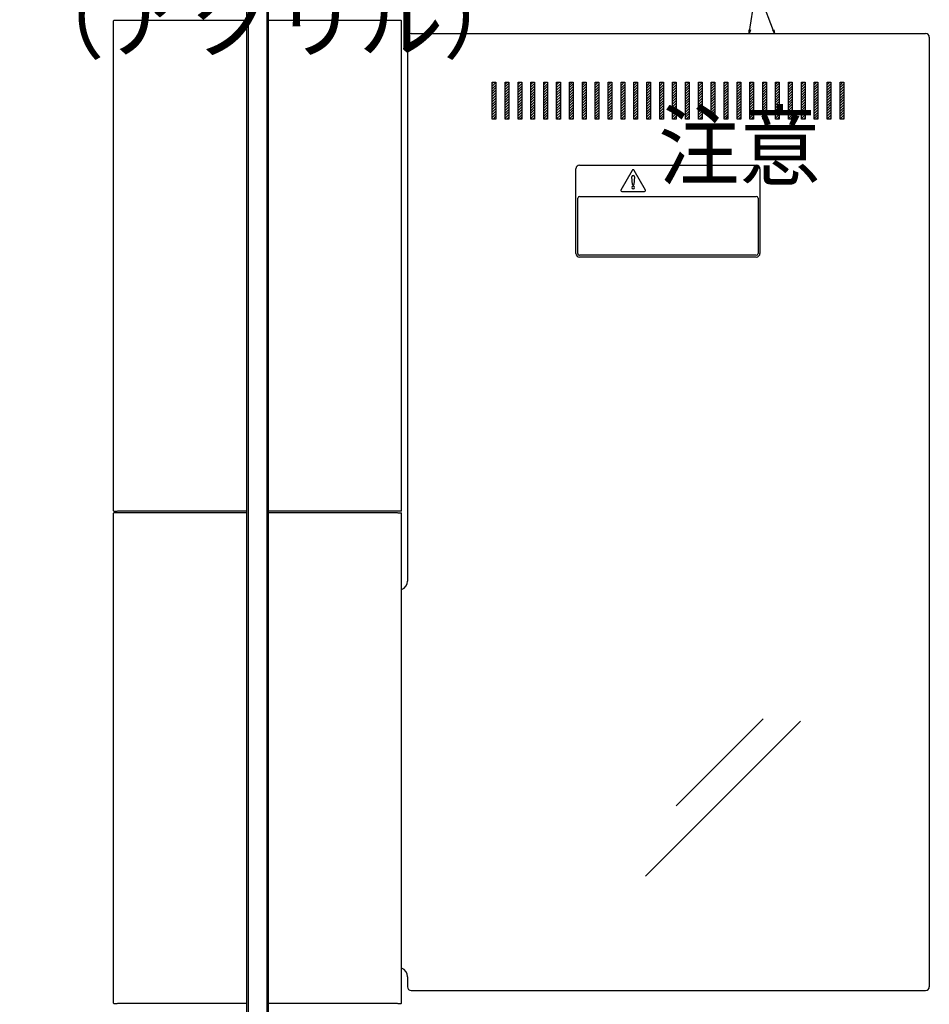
# Model space of a CAD drawing. Extents: x 10 to 8401, y 5 to 5749.
# Tile 3 of 21: x 939 to 1433, y 1630 to 2165. Entities that reach past the tile are written whole.
import ezdxf

# ---------------------------------------------------------------- set-up
doc = ezdxf.new("R2010")
doc.units = 0
doc.header["$LTSCALE"] = 20
doc.layers.add('MAIN0', color=7, linetype='CONTINUOUS')
doc.layers.add('MAIN1', color=7, linetype='CONTINUOUS')
doc.styles.add('KNJYOKO', font='TXT', dxfattribs={"bigfont": 'BIGFONT'})
doc.dimstyles.new('MAIN004', dxfattribs={"dimtxt": 3.1, "dimasz": 2, "dimexe": 1, "dimexo": 1.5, "dimgap": 0.09, "dimtad": 1, "dimdsep": 46, "dimtxsty": 'STANDARD', "dimcen": 0.09, "dimazin": 2, "dimtfac": 0.645161, "dimtdec": 4, "dimtmove": 0, "dimatfit": 3, "dimfxl": 1, "dimtvp": 0.66129, "dimtolj": 1, "dimtzin": 0, "dimarcsym": 0})

# ---------------------------------------------------------------- blocks, each defined once
blk = doc.blocks.new('*X16')
at = {"layer": 'MAIN0', "color": 0, "linetype": 'BYBLOCK', "lineweight": -2}
for p, q in [((1195.73, 2130.35), (1196.42, 2131.04)), ((1195.73, 2128.94), (1197.73, 2130.94)), ((1195.73, 2127.52), (1197.73, 2129.52)), ((1195.73, 2126.11), (1197.73, 2128.11)), ((1195.73, 2124.69), (1197.73, 2126.7)), ((1195.73, 2123.28), (1197.73, 2125.28)), ((1195.73, 2121.87), (1197.73, 2123.87)), ((1195.73, 2120.45), (1197.73, 2122.45)), ((1195.73, 2119.04), (1197.73, 2121.04)), ((1195.73, 2117.62), (1197.73, 2119.63)), ((1195.73, 2116.21), (1197.73, 2118.21)), ((1195.73, 2114.79), (1197.73, 2116.8)), ((1195.73, 2113.38), (1197.73, 2115.38)), ((1195.73, 2111.97), (1197.73, 2113.97)), ((1196.22, 2111.04), (1197.73, 2112.55)), ((1197.63, 2111.04), (1197.73, 2111.14))]:
    blk.add_line(p, q, dxfattribs=at)
blk = doc.blocks.new('*X17')
at = {"layer": 'MAIN0', "color": 0, "linetype": 'BYBLOCK', "lineweight": -2}
for p, q in [((1202.73, 2129.88), (1203.89, 2131.04)), ((1202.73, 2128.47), (1204.73, 2130.47)), ((1209.73, 2129.81), (1210.96, 2131.04)), ((1209.73, 2128.4), (1211.73, 2130.39)), ((1216.73, 2129.74), (1218.03, 2131.04)), ((1216.73, 2128.32), (1218.73, 2130.32)), ((1223.73, 2129.67), (1225.1, 2131.04)), ((1223.73, 2128.25), (1225.73, 2130.25)), ((1230.73, 2129.59), (1232.18, 2131.04)), ((1230.73, 2131.01), (1230.76, 2131.04)), ((1230.73, 2128.18), (1232.73, 2130.18)), ((1237.73, 2129.52), (1239.25, 2131.04)), ((1237.73, 2130.94), (1237.83, 2131.04)), ((1237.73, 2128.11), (1239.73, 2130.11)), ((1202.73, 2127.05), (1204.73, 2129.05)), ((1202.73, 2125.64), (1204.73, 2127.64)), ((1202.73, 2124.22), (1204.73, 2126.22)), ((1202.73, 2122.81), (1204.73, 2124.81)), ((1209.73, 2126.98), (1211.73, 2128.98)), ((1209.73, 2125.57), (1211.73, 2127.57)), ((1209.73, 2124.15), (1211.73, 2126.15)), ((1209.73, 2122.74), (1211.73, 2124.74)), ((1216.73, 2126.91), (1218.73, 2128.91)), ((1216.73, 2125.5), (1218.73, 2127.5)), ((1216.73, 2124.08), (1218.73, 2126.08)), ((1216.73, 2122.67), (1218.73, 2124.67)), ((1223.73, 2126.84), (1225.73, 2128.84)), ((1223.73, 2125.42), (1225.73, 2127.42)), ((1223.73, 2124.01), (1225.73, 2126.01)), ((1223.73, 2122.59), (1225.73, 2124.6)), ((1230.73, 2126.77), (1232.73, 2128.77)), ((1230.73, 2125.35), (1232.73, 2127.35)), ((1230.73, 2123.94), (1232.73, 2125.94)), ((1230.73, 2122.52), (1232.73, 2124.52)), ((1237.73, 2126.7), (1239.73, 2128.69)), ((1237.73, 2125.28), (1239.73, 2127.28)), ((1237.73, 2123.87), (1239.73, 2125.87)), ((1237.73, 2122.45), (1239.73, 2124.45)), ((1202.73, 2121.4), (1204.73, 2123.4)), ((1202.73, 2119.98), (1204.73, 2121.98)), ((1202.73, 2118.57), (1204.73, 2120.57)), ((1202.73, 2117.15), (1204.73, 2119.15)), ((1209.73, 2121.32), (1211.73, 2123.32)), ((1209.73, 2119.91), (1211.73, 2121.91)), ((1209.73, 2118.5), (1211.73, 2120.49)), ((1209.73, 2117.08), (1211.73, 2119.08)), ((1216.73, 2121.25), (1218.73, 2123.25)), ((1216.73, 2119.84), (1218.73, 2121.84)), ((1216.73, 2118.42), (1218.73, 2120.42)), ((1216.73, 2117.01), (1218.73, 2119.01)), ((1223.73, 2121.18), (1225.73, 2123.18)), ((1223.73, 2119.77), (1225.73, 2121.77)), ((1223.73, 2118.35), (1225.73, 2120.35)), ((1223.73, 2116.94), (1225.73, 2118.94)), ((1230.73, 2121.11), (1232.73, 2123.11)), ((1230.73, 2119.7), (1232.73, 2121.7)), ((1230.73, 2118.28), (1232.73, 2120.28)), ((1230.73, 2116.87), (1232.73, 2118.87)), ((1237.73, 2121.04), (1239.73, 2123.04)), ((1237.73, 2119.63), (1239.73, 2121.62)), ((1237.73, 2118.21), (1239.73, 2120.21)), ((1237.73, 2116.8), (1239.73, 2118.79)), ((1202.73, 2115.74), (1204.73, 2117.74)), ((1202.73, 2114.32), (1204.73, 2116.32)), ((1202.73, 2112.91), (1204.73, 2114.91)), ((1202.73, 2111.5), (1204.73, 2113.5)), ((1209.73, 2115.67), (1211.73, 2117.67)), ((1209.73, 2114.25), (1211.73, 2116.25)), ((1209.73, 2112.84), (1211.73, 2114.84)), ((1209.73, 2111.43), (1211.73, 2113.42)), ((1216.73, 2115.6), (1218.73, 2117.6)), ((1216.73, 2114.18), (1218.73, 2116.18)), ((1216.73, 2112.77), (1218.73, 2114.77)), ((1216.73, 2111.35), (1218.73, 2113.35)), ((1223.73, 2115.52), (1225.73, 2117.52)), ((1223.73, 2114.11), (1225.73, 2116.11)), ((1223.73, 2112.7), (1225.73, 2114.7)), ((1223.73, 2111.28), (1225.73, 2113.28)), ((1230.73, 2115.45), (1232.73, 2117.45)), ((1230.73, 2114.04), (1232.73, 2116.04)), ((1230.73, 2112.62), (1232.73, 2114.62)), ((1237.73, 2115.38), (1239.73, 2117.38)), ((1237.73, 2113.97), (1239.73, 2115.97)), ((1237.73, 2112.55), (1239.73, 2114.55)), ((1203.69, 2111.04), (1204.73, 2112.08)), ((1210.76, 2111.04), (1211.73, 2112.01)), ((1217.83, 2111.04), (1218.73, 2111.94)), ((1224.9, 2111.04), (1225.73, 2111.87)), ((1230.73, 2111.21), (1232.73, 2113.21)), ((1231.98, 2111.04), (1232.73, 2111.8)), ((1237.73, 2111.14), (1239.73, 2113.14)), ((1239.05, 2111.04), (1239.73, 2111.72))]:
    blk.add_line(p, q, dxfattribs=at)
blk = doc.blocks.new('*X18')
at = {"layer": 'MAIN0', "color": 0, "linetype": 'BYBLOCK', "lineweight": -2}
for p, q in [((1244.73, 2129.54), (1246.23, 2131.04)), ((1244.73, 2130.95), (1244.82, 2131.04)), ((1244.73, 2128.12), (1246.73, 2130.12)), ((1251.73, 2129.47), (1253.3, 2131.04)), ((1251.73, 2130.88), (1251.89, 2131.04)), ((1251.73, 2128.05), (1253.73, 2130.05)), ((1258.73, 2129.4), (1260.37, 2131.04)), ((1258.73, 2130.81), (1258.96, 2131.04)), ((1258.73, 2127.98), (1260.73, 2129.98)), ((1265.73, 2129.33), (1267.44, 2131.04)), ((1265.73, 2130.74), (1266.03, 2131.04)), ((1265.73, 2127.91), (1267.73, 2129.91)), ((1272.73, 2129.25), (1274.51, 2131.04)), ((1272.73, 2130.67), (1273.1, 2131.04)), ((1272.73, 2127.84), (1274.73, 2129.84)), ((1279.73, 2129.18), (1281.59, 2131.04)), ((1279.73, 2130.6), (1280.17, 2131.04)), ((1279.73, 2127.77), (1281.73, 2129.77)), ((1286.73, 2129.11), (1288.66, 2131.04)), ((1286.73, 2130.52), (1287.24, 2131.04)), ((1286.73, 2127.7), (1288.73, 2129.7)), ((1293.73, 2129.04), (1295.73, 2131.04)), ((1293.73, 2130.45), (1294.31, 2131.04)), ((1293.73, 2127.63), (1295.73, 2129.62)), ((1300.73, 2130.38), (1301.38, 2131.04)), ((1300.73, 2128.97), (1302.73, 2130.97)), ((1300.73, 2127.55), (1302.73, 2129.55)), ((1307.73, 2130.31), (1308.46, 2131.04)), ((1307.73, 2128.9), (1309.73, 2130.9)), ((1307.73, 2127.48), (1309.73, 2129.48)), ((1314.73, 2130.24), (1315.53, 2131.04)), ((1314.73, 2128.83), (1316.73, 2130.82)), ((1314.73, 2127.41), (1316.73, 2129.41)), ((1321.73, 2130.17), (1322.6, 2131.04)), ((1321.73, 2128.75), (1323.73, 2130.75)), ((1321.73, 2127.34), (1323.73, 2129.34)), ((1328.73, 2130.1), (1329.67, 2131.04)), ((1328.73, 2128.68), (1330.73, 2130.68)), ((1335.73, 2130.02), (1336.74, 2131.04)), ((1335.73, 2128.61), (1337.73, 2130.61)), ((1342.73, 2129.95), (1343.81, 2131.04)), ((1342.73, 2128.54), (1344.73, 2130.54)), ((1349.73, 2129.88), (1350.88, 2131.04)), ((1349.73, 2128.47), (1351.72, 2130.47)), ((1356.72, 2129.81), (1357.95, 2131.04)), ((1356.72, 2128.4), (1358.72, 2130.4)), ((1363.72, 2129.74), (1365.02, 2131.04)), ((1363.72, 2128.32), (1365.73, 2130.33)), ((1370.72, 2129.67), (1372.1, 2131.04)), ((1370.72, 2128.25), (1372.72, 2130.25)), ((1377.72, 2129.6), (1379.17, 2131.04)), ((1377.72, 2131.01), (1377.75, 2131.04)), ((1377.72, 2128.18), (1379.72, 2130.18)), ((1384.72, 2129.52), (1386.24, 2131.04)), ((1384.72, 2130.94), (1384.82, 2131.04)), ((1384.72, 2128.11), (1386.72, 2130.11)), ((1244.73, 2126.71), (1246.73, 2128.71)), ((1244.73, 2125.3), (1246.73, 2127.3)), ((1244.73, 2123.88), (1246.73, 2125.88)), ((1244.73, 2122.47), (1246.73, 2124.47)), ((1251.73, 2126.64), (1253.73, 2128.64)), ((1251.73, 2125.22), (1253.73, 2127.23)), ((1251.73, 2123.81), (1253.73, 2125.81)), ((1251.73, 2122.4), (1253.73, 2124.4)), ((1258.73, 2126.57), (1260.73, 2128.57)), ((1258.73, 2125.15), (1260.73, 2127.15)), ((1258.73, 2123.74), (1260.73, 2125.74)), ((1258.73, 2122.33), (1260.73, 2124.32)), ((1265.73, 2126.5), (1267.73, 2128.5)), ((1265.73, 2125.08), (1267.73, 2127.08)), ((1265.73, 2123.67), (1267.73, 2125.67)), ((1265.73, 2122.25), (1267.73, 2124.25)), ((1272.73, 2126.42), (1274.73, 2128.43)), ((1272.73, 2125.01), (1274.73, 2127.01)), ((1272.73, 2123.6), (1274.73, 2125.6)), ((1272.73, 2122.18), (1274.73, 2124.18)), ((1279.73, 2126.35), (1281.73, 2128.35)), ((1279.73, 2124.94), (1281.73, 2126.94)), ((1279.73, 2123.52), (1281.73, 2125.53)), ((1279.73, 2122.11), (1281.73, 2124.11)), ((1286.73, 2126.28), (1288.73, 2128.28)), ((1286.73, 2124.87), (1288.73, 2126.87)), ((1286.73, 2123.45), (1288.73, 2125.45)), ((1286.73, 2122.04), (1288.73, 2124.04)), ((1293.73, 2126.21), (1295.73, 2128.21)), ((1293.73, 2124.8), (1295.73, 2126.8)), ((1293.73, 2123.38), (1295.73, 2125.38)), ((1293.73, 2121.97), (1295.73, 2123.97)), ((1300.73, 2126.14), (1302.73, 2128.14)), ((1300.73, 2124.72), (1302.73, 2126.72)), ((1300.73, 2123.31), (1302.73, 2125.31)), ((1307.73, 2126.07), (1309.73, 2128.07)), ((1307.73, 2124.65), (1309.73, 2126.65)), ((1307.73, 2123.24), (1309.73, 2125.24)), ((1314.73, 2126), (1316.73, 2128)), ((1314.73, 2124.58), (1316.73, 2126.58)), ((1314.73, 2123.17), (1316.73, 2125.17)), ((1321.73, 2125.93), (1323.73, 2127.92)), ((1321.73, 2124.51), (1323.73, 2126.51)), ((1321.73, 2123.1), (1323.73, 2125.1)), ((1328.73, 2127.27), (1330.73, 2129.27)), ((1328.73, 2125.85), (1330.73, 2127.85)), ((1328.73, 2124.44), (1330.73, 2126.44)), ((1328.73, 2123.03), (1330.73, 2125.03)), ((1335.73, 2127.2), (1337.73, 2129.2)), ((1335.73, 2125.78), (1337.73, 2127.78)), ((1335.73, 2124.37), (1337.73, 2126.37)), ((1335.73, 2122.95), (1337.73, 2124.95)), ((1342.73, 2127.12), (1344.73, 2129.12)), ((1342.73, 2125.71), (1344.73, 2127.71)), ((1342.73, 2124.3), (1344.73, 2126.3)), ((1342.73, 2122.88), (1344.73, 2124.88)), ((1349.73, 2127.05), (1351.72, 2129.05)), ((1349.73, 2125.64), (1351.72, 2127.64)), ((1349.73, 2124.23), (1351.72, 2126.22)), ((1349.73, 2122.81), (1351.72, 2124.81)), ((1356.72, 2126.98), (1358.72, 2128.98)), ((1356.72, 2125.57), (1358.72, 2127.57)), ((1356.72, 2124.15), (1358.72, 2126.15)), ((1356.72, 2122.74), (1358.72, 2124.74)), ((1363.72, 2126.91), (1365.73, 2128.91)), ((1363.72, 2125.5), (1365.73, 2127.5)), ((1363.72, 2124.08), (1365.73, 2126.08)), ((1363.72, 2122.67), (1365.73, 2124.67)), ((1370.72, 2126.84), (1372.72, 2128.84)), ((1370.72, 2125.43), (1372.72, 2127.42)), ((1370.72, 2124.01), (1372.72, 2126.01)), ((1370.72, 2122.6), (1372.72, 2124.6)), ((1377.72, 2126.77), (1379.72, 2128.77)), ((1377.72, 2125.35), (1379.72, 2127.35)), ((1377.72, 2123.94), (1379.72, 2125.94)), ((1377.72, 2122.53), (1379.72, 2124.52)), ((1384.72, 2126.7), (1386.72, 2128.7)), ((1384.72, 2125.28), (1386.72, 2127.28)), ((1384.72, 2123.87), (1386.72, 2125.87)), ((1384.72, 2122.45), (1386.72, 2124.45)), ((1244.73, 2121.05), (1246.73, 2123.05)), ((1244.73, 2119.64), (1246.73, 2121.64)), ((1244.73, 2118.23), (1246.73, 2120.23)), ((1244.73, 2116.81), (1246.73, 2118.81)), ((1251.73, 2120.98), (1253.73, 2122.98)), ((1251.73, 2119.57), (1253.73, 2121.57)), ((1251.73, 2118.15), (1253.73, 2120.16)), ((1251.73, 2116.74), (1253.73, 2118.74)), ((1258.73, 2120.91), (1260.73, 2122.91)), ((1258.73, 2119.5), (1260.73, 2121.5)), ((1258.73, 2118.08), (1260.73, 2120.08)), ((1258.73, 2116.67), (1260.73, 2118.67)), ((1265.73, 2120.84), (1267.73, 2122.84)), ((1265.73, 2119.43), (1267.73, 2121.42)), ((1265.73, 2118.01), (1267.73, 2120.01)), ((1272.73, 2120.77), (1274.73, 2122.77)), ((1272.73, 2119.35), (1274.73, 2121.35)), ((1272.73, 2117.94), (1274.73, 2119.94)), ((1279.73, 2120.7), (1281.73, 2122.7)), ((1279.73, 2119.28), (1281.73, 2121.28)), ((1279.73, 2117.87), (1281.73, 2119.87)), ((1286.73, 2120.63), (1288.73, 2122.63)), ((1286.73, 2119.21), (1288.73, 2121.21)), ((1286.73, 2117.8), (1288.73, 2119.8)), ((1293.73, 2120.56), (1295.73, 2122.55)), ((1293.73, 2119.14), (1295.73, 2121.14)), ((1293.73, 2117.73), (1295.73, 2119.72)), ((1300.73, 2121.9), (1302.73, 2123.9)), ((1300.73, 2120.48), (1302.73, 2122.48)), ((1300.73, 2119.07), (1302.73, 2121.07)), ((1300.73, 2117.65), (1302.73, 2119.65)), ((1307.73, 2121.82), (1309.73, 2123.83)), ((1307.73, 2120.41), (1309.73, 2122.41)), ((1307.73, 2119), (1309.73, 2121)), ((1307.73, 2117.58), (1309.73, 2119.58)), ((1314.73, 2121.75), (1316.73, 2123.75)), ((1314.73, 2120.34), (1316.73, 2122.34)), ((1314.73, 2118.93), (1316.73, 2120.92)), ((1314.73, 2117.51), (1316.73, 2119.51)), ((1321.73, 2121.68), (1323.73, 2123.68)), ((1321.73, 2120.27), (1323.73, 2122.27)), ((1321.73, 2118.85), (1323.73, 2120.85)), ((1321.73, 2117.44), (1323.73, 2119.44)), ((1328.73, 2121.61), (1330.73, 2123.61)), ((1328.73, 2120.2), (1330.73, 2122.2)), ((1328.73, 2118.78), (1330.73, 2120.78)), ((1328.73, 2117.37), (1330.73, 2119.37)), ((1335.73, 2121.54), (1337.73, 2123.54)), ((1335.73, 2120.12), (1337.73, 2122.13)), ((1335.73, 2118.71), (1337.73, 2120.71)), ((1335.73, 2117.3), (1337.73, 2119.3)), ((1342.73, 2121.47), (1344.73, 2123.47)), ((1342.73, 2120.05), (1344.73, 2122.05)), ((1342.73, 2118.64), (1344.73, 2120.64)), ((1342.73, 2117.23), (1344.73, 2119.23)), ((1349.73, 2121.4), (1351.72, 2123.4)), ((1349.73, 2119.98), (1351.72, 2121.98)), ((1349.73, 2118.57), (1351.72, 2120.57)), ((1349.73, 2117.16), (1351.72, 2119.15)), ((1356.72, 2121.32), (1358.72, 2123.32)), ((1356.72, 2119.91), (1358.72, 2121.91)), ((1356.72, 2118.5), (1358.72, 2120.5)), ((1356.72, 2117.08), (1358.72, 2119.08)), ((1363.72, 2121.25), (1365.73, 2123.25)), ((1363.72, 2119.84), (1365.73, 2121.84)), ((1363.72, 2118.42), (1365.73, 2120.43)), ((1363.72, 2117.01), (1365.73, 2119.01)), ((1370.72, 2121.18), (1372.72, 2123.18)), ((1370.72, 2119.77), (1372.72, 2121.77)), ((1370.72, 2118.35), (1372.72, 2120.35)), ((1370.72, 2116.94), (1372.72, 2118.94)), ((1377.72, 2121.11), (1379.72, 2123.11)), ((1377.72, 2119.7), (1379.72, 2121.7)), ((1377.72, 2118.28), (1379.72, 2120.28)), ((1377.72, 2116.87), (1379.72, 2118.87)), ((1384.72, 2121.04), (1386.72, 2123.04)), ((1384.72, 2119.63), (1386.72, 2121.63)), ((1384.72, 2118.21), (1386.72, 2120.21)), ((1384.72, 2116.8), (1386.72, 2118.8)), ((1244.73, 2115.4), (1246.73, 2117.4)), ((1244.73, 2113.98), (1246.73, 2115.98)), ((1244.73, 2112.57), (1246.73, 2114.57)), ((1251.73, 2115.32), (1253.73, 2117.33)), ((1251.73, 2113.91), (1253.73, 2115.91)), ((1251.73, 2112.5), (1253.73, 2114.5)), ((1258.73, 2115.25), (1260.73, 2117.25)), ((1258.73, 2113.84), (1260.73, 2115.84)), ((1258.73, 2112.43), (1260.73, 2114.43)), ((1265.73, 2116.6), (1267.73, 2118.6)), ((1265.73, 2115.18), (1267.73, 2117.18)), ((1265.73, 2113.77), (1267.73, 2115.77)), ((1265.73, 2112.36), (1267.73, 2114.35)), ((1272.73, 2116.52), (1274.73, 2118.53)), ((1272.73, 2115.11), (1274.73, 2117.11)), ((1272.73, 2113.7), (1274.73, 2115.7)), ((1272.73, 2112.28), (1274.73, 2114.28)), ((1279.73, 2116.45), (1281.73, 2118.45)), ((1279.73, 2115.04), (1281.73, 2117.04)), ((1279.73, 2113.63), (1281.73, 2115.63)), ((1279.73, 2112.21), (1281.73, 2114.21)), ((1286.73, 2116.38), (1288.73, 2118.38)), ((1286.73, 2114.97), (1288.73, 2116.97)), ((1286.73, 2113.55), (1288.73, 2115.55)), ((1286.73, 2112.14), (1288.73, 2114.14)), ((1293.73, 2116.31), (1295.73, 2118.31)), ((1293.73, 2114.9), (1295.73, 2116.9)), ((1293.73, 2113.48), (1295.73, 2115.48)), ((1293.73, 2112.07), (1295.73, 2114.07)), ((1300.73, 2116.24), (1302.73, 2118.24)), ((1300.73, 2114.83), (1302.73, 2116.83)), ((1300.73, 2113.41), (1302.73, 2115.41)), ((1300.73, 2112), (1302.73, 2114)), ((1307.73, 2116.17), (1309.73, 2118.17)), ((1307.73, 2114.75), (1309.73, 2116.76)), ((1307.73, 2113.34), (1309.73, 2115.34)), ((1307.73, 2111.92), (1309.73, 2113.93)), ((1314.73, 2116.1), (1316.73, 2118.1)), ((1314.73, 2114.68), (1316.73, 2116.68)), ((1314.73, 2113.27), (1316.73, 2115.27)), ((1314.73, 2111.85), (1316.73, 2113.85)), ((1321.73, 2116.03), (1323.73, 2118.02)), ((1321.73, 2114.61), (1323.73, 2116.61)), ((1321.73, 2113.2), (1323.73, 2115.2)), ((1321.73, 2111.78), (1323.73, 2113.78)), ((1328.73, 2115.95), (1330.73, 2117.95)), ((1328.73, 2114.54), (1330.73, 2116.54)), ((1328.73, 2113.13), (1330.73, 2115.13)), ((1328.73, 2111.71), (1330.73, 2113.71)), ((1335.73, 2115.88), (1337.73, 2117.88)), ((1335.73, 2114.47), (1337.73, 2116.47)), ((1335.73, 2113.05), (1337.73, 2115.05)), ((1335.73, 2111.64), (1337.73, 2113.64)), ((1342.73, 2115.81), (1344.73, 2117.81)), ((1342.73, 2114.4), (1344.73, 2116.4)), ((1342.73, 2112.98), (1344.73, 2114.98)), ((1342.73, 2111.57), (1344.73, 2113.57)), ((1349.73, 2115.74), (1351.72, 2117.74)), ((1349.73, 2114.33), (1351.72, 2116.32)), ((1349.73, 2112.91), (1351.72, 2114.91)), ((1349.73, 2111.5), (1351.72, 2113.5)), ((1356.72, 2115.67), (1358.72, 2117.67)), ((1356.72, 2114.25), (1358.72, 2116.25)), ((1356.72, 2112.84), (1358.72, 2114.84)), ((1356.72, 2111.43), (1358.72, 2113.43)), ((1363.72, 2115.6), (1365.73, 2117.6)), ((1363.72, 2114.18), (1365.73, 2116.18)), ((1363.72, 2112.77), (1365.73, 2114.77)), ((1363.72, 2111.35), (1365.73, 2113.36)), ((1370.72, 2115.53), (1372.72, 2117.52)), ((1370.72, 2114.11), (1372.72, 2116.11)), ((1370.72, 2112.7), (1372.72, 2114.7)), ((1370.72, 2111.28), (1372.72, 2113.28)), ((1377.72, 2115.45), (1379.72, 2117.45)), ((1377.72, 2114.04), (1379.72, 2116.04)), ((1377.72, 2112.63), (1379.72, 2114.62)), ((1384.72, 2115.38), (1386.72, 2117.38)), ((1384.72, 2113.97), (1386.72, 2115.97)), ((1384.72, 2112.55), (1386.72, 2114.55)), ((1244.73, 2111.15), (1246.73, 2113.15)), ((1246.03, 2111.04), (1246.73, 2111.74)), ((1251.73, 2111.08), (1253.73, 2113.08)), ((1253.1, 2111.04), (1253.73, 2111.67)), ((1258.76, 2111.04), (1260.73, 2113.01)), ((1260.17, 2111.04), (1260.73, 2111.6)), ((1265.83, 2111.04), (1267.73, 2112.94)), ((1267.24, 2111.04), (1267.73, 2111.52)), ((1272.9, 2111.04), (1274.73, 2112.87)), ((1274.31, 2111.04), (1274.73, 2111.45)), ((1279.97, 2111.04), (1281.73, 2112.8)), ((1281.39, 2111.04), (1281.73, 2111.38)), ((1287.04, 2111.04), (1288.73, 2112.73)), ((1288.46, 2111.04), (1288.73, 2111.31)), ((1294.11, 2111.04), (1295.73, 2112.65)), ((1295.53, 2111.04), (1295.73, 2111.24)), ((1301.18, 2111.04), (1302.73, 2112.58)), ((1302.6, 2111.04), (1302.73, 2111.17)), ((1308.26, 2111.04), (1309.73, 2112.51)), ((1309.67, 2111.04), (1309.73, 2111.1)), ((1315.33, 2111.04), (1316.73, 2112.44)), ((1322.4, 2111.04), (1323.73, 2112.37)), ((1329.47, 2111.04), (1330.73, 2112.3)), ((1336.54, 2111.04), (1337.73, 2112.23)), ((1343.61, 2111.04), (1344.73, 2112.15)), ((1350.68, 2111.04), (1351.72, 2112.08)), ((1357.75, 2111.04), (1358.72, 2112.01)), ((1364.82, 2111.04), (1365.73, 2111.94)), ((1371.9, 2111.04), (1372.72, 2111.87)), ((1377.72, 2111.21), (1379.72, 2113.21)), ((1378.97, 2111.04), (1379.72, 2111.8)), ((1384.72, 2111.14), (1386.72, 2113.14)), ((1386.04, 2111.04), (1386.72, 2111.73))]:
    blk.add_line(p, q, dxfattribs=at)

msp = doc.modelspace()

# ---------------------------------------------------------------- linework, layer by layer
at = {"layer": 'MAIN0', "color": 3, "linetype": 'CONTINUOUS'}
for p, q in [((1278.965, 1699.651), (1363.166, 1783.851)), ((1295.723, 1737.798), (1343.013, 1785.087))]:
    msp.add_line(p, q, dxfattribs=at)
at = {"layer": 'MAIN1', "color": 7, "linetype": 'CONTINUOUS'}
for p, q in [((1062.222, 2182.539), (1062.222, 1357.539)), ((1063.222, 1322.539), (1063.222, 2182.539)), ((1073.222, 2182.539), (1073.222, 1322.539)), ((1074.222, 1357.539), (1074.222, 2182.539)), ((990.172, 2164.539), (989.972, 2164.339)), ((989.972, 1898.239), (989.972, 2164.339)), ((991.073, 2164.539), (990.172, 2164.539)), ((991.972, 2164.539), (991.073, 2164.539)), ((991.972, 2164.339), (991.972, 2164.539)), ((992.178, 2164.539), (992.122, 2164.539)), ((1062.222, 2164.539), (992.178, 2164.539)), ((1144.266, 2164.539), (1074.222, 2164.539)), ((1144.322, 2164.539), (1144.266, 2164.539)), ((1145.371, 2164.539), (1144.472, 2164.539)), ((1144.472, 2164.539), (1144.472, 2164.339)), ((1146.272, 2164.539), (1145.371, 2164.539)), ((1146.272, 2164.539), (1146.472, 2164.339)), ((1146.472, 1898.239), (1146.472, 2164.339)), ((1151.722, 2157.539), (1431.222, 2157.539)), ((1149.722, 2155.539), (1149.722, 1860.039)), ((1433.222, 2155.539), (1433.222, 1639.539)), ((1195.732, 2111.04), (1195.732, 2131.039)), ((1195.732, 2131.039), (1197.734, 2131.039)), ((1197.734, 2131.039), (1197.734, 2111.04)), ((1202.733, 2111.04), (1202.733, 2131.039)), ((1202.733, 2131.039), (1204.733, 2131.039)), ((1204.733, 2131.039), (1204.733, 2111.04)), ((1209.733, 2111.04), (1209.733, 2131.039)), ((1209.733, 2131.039), (1211.731, 2131.039)), ((1211.731, 2131.039), (1211.731, 2111.04)), ((1216.732, 2111.04), (1216.732, 2131.039)), ((1216.732, 2131.039), (1218.732, 2131.039)), ((1218.732, 2131.039), (1218.732, 2111.04)), ((1223.731, 2111.04), (1223.731, 2131.039)), ((1223.731, 2131.039), (1225.732, 2131.039)), ((1225.732, 2131.039), (1225.732, 2111.04)), ((1230.731, 2111.04), (1230.731, 2131.039)), ((1230.731, 2131.039), (1232.731, 2131.039)), ((1232.731, 2131.039), (1232.731, 2111.04)), ((1237.732, 2111.04), (1237.732, 2131.039)), ((1237.732, 2131.039), (1239.73, 2131.039)), ((1239.73, 2131.039), (1239.73, 2111.04)), ((1244.73, 2111.04), (1244.73, 2131.039)), ((1244.73, 2131.039), (1246.73, 2131.039)), ((1246.73, 2131.039), (1246.73, 2111.04)), ((1251.729, 2111.04), (1251.729, 2131.039)), ((1251.729, 2131.039), (1253.731, 2131.039)), ((1253.731, 2131.039), (1253.731, 2111.04)), ((1258.73, 2111.04), (1258.73, 2131.039)), ((1258.73, 2131.039), (1260.729, 2131.039)), ((1260.729, 2131.039), (1260.729, 2111.04)), ((1265.73, 2111.04), (1265.73, 2131.039)), ((1265.73, 2131.039), (1267.728, 2131.039)), ((1267.728, 2131.039), (1267.728, 2111.04)), ((1272.728, 2111.04), (1272.728, 2131.039)), ((1272.728, 2131.039), (1274.729, 2131.039)), ((1274.729, 2131.039), (1274.729, 2111.04)), ((1279.728, 2111.04), (1279.728, 2131.039)), ((1279.728, 2131.039), (1281.729, 2131.039)), ((1281.729, 2131.039), (1281.729, 2111.04)), ((1286.728, 2111.04), (1286.728, 2131.039)), ((1286.728, 2131.039), (1288.728, 2131.039)), ((1288.728, 2131.039), (1288.728, 2111.04)), ((1293.729, 2111.04), (1293.729, 2131.039)), ((1293.729, 2131.039), (1295.727, 2131.039)), ((1295.727, 2131.039), (1295.727, 2111.04)), ((1300.727, 2111.04), (1300.727, 2131.039)), ((1300.727, 2131.039), (1302.727, 2131.039)), ((1302.727, 2131.039), (1302.727, 2111.04)), ((1307.726, 2111.04), (1307.726, 2131.039)), ((1307.726, 2131.039), (1309.728, 2131.039)), ((1309.728, 2131.039), (1309.728, 2111.04)), ((1314.727, 2111.04), (1314.727, 2131.039)), ((1314.727, 2131.039), (1316.726, 2131.039)), ((1316.726, 2131.039), (1316.726, 2111.04)), ((1321.727, 2111.04), (1321.727, 2131.039)), ((1321.727, 2131.039), (1323.725, 2131.039)), ((1323.725, 2131.039), (1323.725, 2111.04)), ((1328.726, 2111.04), (1328.726, 2131.039)), ((1328.726, 2131.039), (1330.726, 2131.039)), ((1330.726, 2131.039), (1330.726, 2111.04)), ((1335.725, 2111.04), (1335.725, 2131.039)), ((1335.725, 2131.039), (1337.726, 2131.039)), ((1337.726, 2131.039), (1337.726, 2111.04)), ((1342.725, 2111.04), (1342.725, 2131.039)), ((1342.725, 2131.039), (1344.725, 2131.039)), ((1344.725, 2131.039), (1344.725, 2111.04)), ((1349.726, 2111.04), (1349.726, 2131.039)), ((1349.726, 2131.039), (1351.724, 2131.039)), ((1351.724, 2131.039), (1351.724, 2111.04)), ((1356.724, 2111.04), (1356.724, 2131.039)), ((1356.724, 2131.039), (1358.724, 2131.039)), ((1358.724, 2131.039), (1358.724, 2111.04)), ((1363.723, 2111.04), (1363.723, 2131.039)), ((1363.723, 2131.039), (1365.725, 2131.039)), ((1365.725, 2131.039), (1365.725, 2111.04)), ((1370.724, 2111.04), (1370.724, 2131.039)), ((1370.724, 2131.039), (1372.723, 2131.039)), ((1372.723, 2131.039), (1372.723, 2111.04)), ((1377.724, 2111.04), (1377.724, 2131.039)), ((1377.724, 2131.039), (1379.722, 2131.039)), ((1379.722, 2131.039), (1379.722, 2111.04)), ((1384.723, 2111.04), (1384.723, 2131.039)), ((1384.723, 2131.039), (1386.723, 2131.039)), ((1386.723, 2131.039), (1386.723, 2111.04)), ((1197.734, 2111.04), (1195.732, 2111.04)), ((1204.733, 2111.04), (1202.733, 2111.04)), ((1211.731, 2111.04), (1209.733, 2111.04)), ((1218.732, 2111.04), (1216.732, 2111.04)), ((1225.732, 2111.04), (1223.731, 2111.04)), ((1232.731, 2111.04), (1230.731, 2111.04)), ((1239.73, 2111.04), (1237.732, 2111.04)), ((1246.73, 2111.04), (1244.73, 2111.04)), ((1253.731, 2111.04), (1251.729, 2111.04)), ((1260.729, 2111.04), (1258.73, 2111.04)), ((1267.728, 2111.04), (1265.73, 2111.04)), ((1274.729, 2111.04), (1272.728, 2111.04)), ((1281.729, 2111.04), (1279.728, 2111.04)), ((1288.728, 2111.04), (1286.728, 2111.04)), ((1295.727, 2111.04), (1293.729, 2111.04)), ((1302.727, 2111.04), (1300.727, 2111.04)), ((1309.728, 2111.04), (1307.726, 2111.04)), ((1316.726, 2111.04), (1314.727, 2111.04)), ((1323.725, 2111.04), (1321.727, 2111.04)), ((1330.726, 2111.04), (1328.726, 2111.04)), ((1337.726, 2111.04), (1335.725, 2111.04)), ((1344.725, 2111.04), (1342.725, 2111.04)), ((1351.724, 2111.04), (1349.726, 2111.04)), ((1358.724, 2111.04), (1356.724, 2111.04)), ((1365.725, 2111.04), (1363.723, 2111.04)), ((1372.723, 2111.04), (1370.724, 2111.04)), ((1379.722, 2111.04), (1377.724, 2111.04)), ((1386.723, 2111.04), (1384.723, 2111.04)), ((989.672, 1949.039), (989.672, 1943.039)), ((990.172, 1898.039), (989.972, 1898.239)), ((990.172, 1897.039), (989.972, 1896.839)), ((989.972, 1630.739), (989.972, 1896.839)), ((990.172, 1898.039), (991.073, 1898.039)), ((991.073, 1897.039), (990.172, 1897.039)), ((991.073, 1898.039), (991.972, 1898.039)), ((991.972, 1897.039), (991.073, 1897.039)), ((991.972, 1898.039), (991.972, 1898.239)), ((991.972, 1896.839), (991.972, 1897.039)), ((992.178, 1898.039), (992.122, 1898.039)), ((992.178, 1897.039), (992.122, 1897.039)), ((1062.222, 1898.039), (992.178, 1898.039)), ((1062.222, 1897.039), (992.178, 1897.039)), ((1144.266, 1898.039), (1074.222, 1898.039)), ((1144.266, 1897.039), (1074.222, 1897.039)), ((1144.322, 1898.039), (1144.266, 1898.039)), ((1144.322, 1897.039), (1144.266, 1897.039)), ((1144.472, 1898.039), (1144.472, 1898.239)), ((1145.371, 1898.039), (1144.472, 1898.039)), ((1144.472, 1897.039), (1145.371, 1897.039)), ((1144.472, 1896.839), (1144.472, 1897.039)), ((1146.272, 1898.039), (1145.371, 1898.039)), ((1145.371, 1897.039), (1146.272, 1897.039)), ((1146.272, 1898.039), (1146.472, 1898.239)), ((1146.272, 1897.039), (1146.472, 1896.839)), ((1146.472, 1630.739), (1146.472, 1896.839)), ((1149.722, 1645.039), (1149.722, 1639.539)), ((1151.722, 1637.539), (1168.723, 1637.539)), ((1168.723, 1637.539), (1431.222, 1637.539)), ((990.172, 1630.539), (989.972, 1630.739)), ((990.172, 1630.539), (991.073, 1630.539)), ((991.073, 1630.539), (991.972, 1630.539)), ((991.972, 1630.539), (991.972, 1630.739)), ((992.178, 1630.539), (992.122, 1630.539)), ((1062.222, 1630.539), (992.178, 1630.539)), ((1144.266, 1630.539), (1074.222, 1630.539)), ((1144.322, 1630.539), (1144.266, 1630.539)), ((1144.472, 1630.739), (1144.472, 1630.539)), ((1144.472, 1630.539), (1145.371, 1630.539)), ((1145.371, 1630.539), (1146.272, 1630.539)), ((1146.472, 1630.739), (1146.272, 1630.539))]:
    msp.add_line(p, q, dxfattribs=at)
at = {"layer": 'MAIN1', "color": 3, "linetype": 'CONTINUOUS'}
for p, q in [((1241.221, 2038.039), (1241.221, 2084.039)), ((1243.221, 2086.039), (1339.221, 2086.039)), ((1341.222, 2084.039), (1341.222, 2038.039)), ((1242.221, 2038.039), (1242.221, 2068.039)), ((1243.221, 2069.039), (1339.221, 2069.039)), ((1340.222, 2068.039), (1340.222, 2038.039)), ((1339.221, 2037.038), (1243.221, 2037.038)), ((1339.221, 2036.038), (1243.221, 2036.038))]:
    msp.add_line(p, q, dxfattribs=at)
at = {"layer": 'MAIN1', "color": 2, "linetype": 'CONTINUOUS'}
for p, q in [((1271.8, 2083.142), (1265.634, 2072.461)), ((1271.815, 2083.133), (1271.8, 2083.142)), ((1272.841, 2083.171), (1272.833, 2083.166)), ((1279.007, 2072.49), (1272.841, 2083.171)), ((1271.955, 2075.506), (1271.581, 2079.682)), ((1273.077, 2079.682), (1272.703, 2075.506)), ((1265.634, 2072.461), (1265.649, 2072.453)), ((1266.169, 2071.615), (1278.512, 2071.615)), ((1278.512, 2071.615), (1278.512, 2071.617)), ((1278.999, 2072.486), (1279.007, 2072.49))]:
    msp.add_line(p, q, dxfattribs=at)
at = {"layer": 'MAIN1', "color": 7, "linetype": 'CONTINUOUS'}
for centre, radius, start, end in [((1151.722, 2155.539), 2, 90, 180), ((1431.222, 2155.539), 2, 0, 90), ((1144.722, 1860.039), 5, 290.48732, 360), ((1144.722, 1645.039), 5, 0, 69.51268), ((1151.722, 1639.539), 2, 180, 270), ((1431.222, 1639.539), 2, 270, 360)]:
    msp.add_arc(centre, radius, start, end, dxfattribs=at)
at = {"layer": 'MAIN1', "color": 3, "linetype": 'CONTINUOUS'}
for centre, radius, start, end in [((1243.221, 2084.039), 2, 90, 179.99997), ((1339.144, 2083.962), 2.079, 2.13926, 87.8706), ((1243.221, 2068.039), 1, 90, 179.99997), ((1339.222, 2068.039), 1, 0.00988, 90.00985), ((1243.221, 2038.038), 2, 179.99504, 269.99509), ((1243.221, 2038.039), 1, 179.9901, 269.99015), ((1339.221, 2038.039), 1, 270.00002, 359.99999), ((1339.145, 2038.115), 2.078, 272.10953, 357.89048)]:
    msp.add_arc(centre, radius, start, end, dxfattribs=at)
at = {"layer": 'MAIN1', "color": 2, "linetype": 'CONTINUOUS'}
for centre, radius, start, end in [((1272.343, 2082.875), 0.588, 90.78404, 153.92707), ((1272.31, 2082.855), 0.608, 30.79702, 87.64963), ((1272.358, 2079.653), 0.777, 92.10344, 177.89653), ((1272.3, 2079.653), 0.778, 2.13128, 87.86871), ((1266.212, 2072.175), 0.628, 153.79487, 177.87666), ((1266.191, 2072.221), 0.606, 182.1179, 267.88213), ((1272.358, 2073.786), 0.778, 92.1275, 177.89885), ((1272.358, 2073.844), 0.778, 182.13093, 267.8691), ((1272.344, 2075.521), 0.389, 182.13057, 267.86946), ((1272.315, 2075.521), 0.389, 272.13129, 357.86872), ((1272.3, 2073.786), 0.778, 2.10667, 87.86695), ((1272.301, 2073.843), 0.777, 272.10347, 357.89654), ((1278.479, 2072.223), 0.607, 273.16008, 357.69482), ((1278.297, 2072.077), 0.812, 24.93961, 30.21439), ((1278.584, 2072.197), 0.502, 0.16062, 26.29425)]:
    msp.add_arc(centre, radius, start, end, dxfattribs=at)

# ---------------------------------------------------------------- block references
at = {"layer": 'MAIN0', "color": 3, "linetype": 'CONTINUOUS'}
for name in ['*X16', '*X17', '*X18']:
    msp.add_blockref(name, (0, 0), dxfattribs=at)

# ---------------------------------------------------------------- texts
at = {"layer": 'MAIN0', "color": 7, "linetype": 'CONTINUOUS', "insert": (938.949, 2228.575), "char_height": 45, "attachment_point": 1, "line_spacing_factor": 0.613333, "style": 'KNJYOKO'}
msp.add_mtext('{\\H0.93x;{フラップ\u3000t10\\P（アクリル）}}', dxfattribs=at)
at = {"layer": 'MAIN0', "color": 1, "linetype": 'CONTINUOUS', "insert": (1286, 2115), "char_height": 45, "attachment_point": 1, "line_spacing_factor": 0.672, "style": 'KNJYOKO'}
msp.add_mtext('{\\H0.89x;{注意}}', dxfattribs=at)

# ---------------------------------------------------------------- leaders
at = {"layer": 'MAIN0', "color": 7, "linetype": 'CONTINUOUS', "annotation_type": 0, "has_hookline": 1, "hookline_direction": 1, "text_width": 372.414}
msp.add_leader([(1335.399, 2157.539), (1339.314, 2183.075), (1311.363, 2183.075)], dimstyle='MAIN004', override={"dimasz": 2, "dimgap": 0, "dimtad": 1, "dimldrblk": 'OPEN'}, dxfattribs=at)
at = {"layer": 'MAIN0', "color": 7, "linetype": 'CONTINUOUS'}
msp.add_leader([(1349.163, 2157.539), (1339.314, 2183.075)], dimstyle='MAIN004', override={"dimasz": 2, "dimldrblk": 'OPEN'}, dxfattribs=at)

doc.saveas('drawing.dxf')
